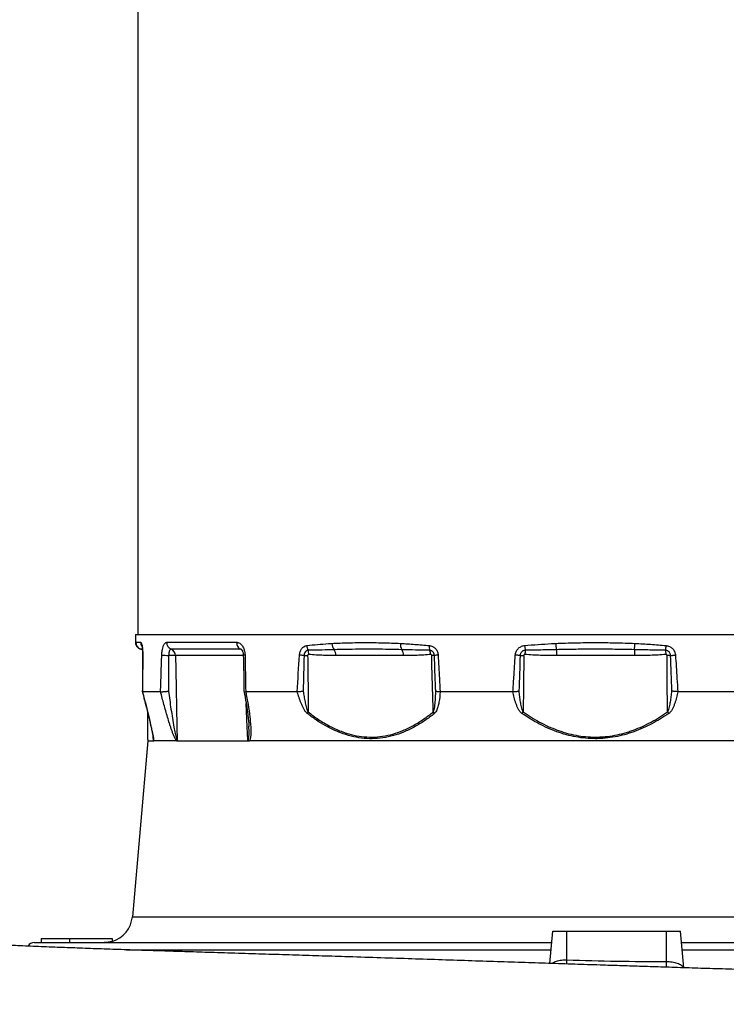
# Model space of a CAD drawing. Header units: millimetres. Extents: x 1715 to 15724, y 2394 to 14725.
# Tile 10 of 14: x 10314 to 12800, y 5213 to 8680. Entities that reach past the tile are written whole.
import ezdxf

# ---------------------------------------------------------------- set-up
doc = ezdxf.new("R2010")
doc.units = ezdxf.units.MM
doc.header["$LTSCALE"] = 5

msp = doc.modelspace()

# ---------------------------------------------------------------- linework, layer by layer
at = {"color": 7, "linetype": 'Continuous', "lineweight": 25}
for p, q in [((10729.5, 10475.2), (10729.5, 6514.9)), ((10721.6, 6514.9), (10721.1, 6488.4)), ((10721.6, 6514.9), (12339.5, 6514.9)), ((10722.4, 6487.3), (10739.9, 6487.3)), ((10831.3, 6487.3), (11077.1, 6487.3)), ((12339.5, 6514.9), (13957.5, 6514.9)), ((10738.8, 6463.5), (10738.9, 6463.5)), ((10738.9, 6463.5), (10738.9, 6463.5)), ((11090, 6463.4), (10846.6, 6463.4)), ((12202.4, 6461.4), (12202.4, 6440.8)), ((12476.7, 6461.4), (12476.7, 6440.8)), ((11664.3, 6440.8), (11426.7, 6440.8)), ((12476.7, 6440.8), (12202.4, 6440.8)), ((10809.7, 6313.4), (10746, 6313.4)), ((10746, 6313.4), (10746, 6313.4)), ((10746, 6313.4), (10746, 6313.4)), ((10809.7, 6313.4), (10809.7, 6313.4)), ((11290.3, 6313.4), (11109.3, 6313.4)), ((11793.2, 6313.4), (11793.5, 6313.4)), ((12049, 6313.4), (11793.5, 6313.4)), ((12876.8, 6313.4), (12630.1, 6313.4)), ((11120.4, 6190.6), (11120.3, 6192.1)), ((10764.5, 6139.9), (10710.4, 5521.2)), ((10764.4, 6145.3), (10764.5, 6139.9)), ((10764.5, 6139.9), (10783.1, 6139.9)), ((10783.1, 6139.9), (10785.6, 6139.9)), ((10865.4, 6139.9), (10785.6, 6139.9)), ((10865.4, 6139.9), (10871.1, 6139.9)), ((10871.1, 6139.9), (11112.2, 6139.9)), ((11112.2, 6139.9), (11122.3, 6139.9)), ((12894, 6139.9), (11122.3, 6139.9)), ((10389.5, 5444.9), (10389.5, 5429.9)), ((10389.5, 5444.9), (10489.5, 5444.9)), ((10489.5, 5444.9), (10489.5, 5429.9)), ((10489.5, 5444.9), (10639.5, 5444.9)), ((10639.5, 5444.9), (10639.5, 5434.1)), ((12179.6, 5356.5), (12189.5, 5469.9)), ((12189.5, 5469.9), (12239.5, 5469.9)), ((12239.5, 5469.9), (12589.5, 5469.9)), ((12239.5, 5368.8), (12239.5, 5469.9)), ((12589.5, 5363.3), (12589.5, 5469.9)), ((12589.5, 5469.9), (12639.5, 5469.9)), ((12650.8, 5341.2), (12639.5, 5469.9)), ((10365, 5429.9), (12186, 5429.9)), ((12643, 5429.9), (14206.3, 5429.9))]:
    msp.add_line(p, q, dxfattribs=at)
at = {"color": 8, "linetype": 'Continuous', "lineweight": 25}
for p, q in [((10738.9, 6463.4), (10738.9, 6463.5)), ((10745.2, 6463.4), (10738.9, 6463.4)), ((11100.4, 6440.8), (10862, 6440.8)), ((10784.3, 6142.8), (10783.9, 6153.1)), ((10710.4, 5521.2), (13968.7, 5521.2)), ((10689.4, 5404.5), (12183.8, 5404.5)), ((12645.3, 5404.5), (14204, 5404.5))]:
    msp.add_line(p, q, dxfattribs=at)
at = {"color": 7, "linetype": 'Continuous', "lineweight": 25, "flags": 128}
for points in [[(10738.9, 6463.5), (10736.2, 6464.5), (10732, 6467.1), (10728.8, 6469.8), (10726.8, 6472.3), (10725.6, 6473.9), (10725.6, 6473.9)], [(12092.9, 6459.6), (12092.8, 6458), (12092.6, 6456.3), (12092.4, 6454.5), (12092.2, 6452.6), (12092, 6450.6), (12091.8, 6448.7), (12091.6, 6446.6), (12091.4, 6444.6)], [(12586.2, 6459.6), (12586.3, 6458), (12586.5, 6456.3), (12586.7, 6454.5), (12586.9, 6452.6), (12587.1, 6450.6), (12587.3, 6448.7), (12587.5, 6446.6), (12587.7, 6444.6)], [(10862, 6440.8), (10863, 6390.8), (10867.1, 6191.1), (10868.1, 6142.8)], [(11314.5, 6441), (11312.3, 6441.1), (11310.1, 6441.2), (11308, 6441.4), (11305.9, 6441.5), (11303.8, 6441.7), (11301.9, 6441.8), (11300, 6442), (11298.3, 6442.1)], [(11314.5, 6441), (11316.2, 6441), (11317.8, 6441), (11319.5, 6441.1), (11321.1, 6441.1), (11322.7, 6441.1), (11324.2, 6441.1), (11325.7, 6441.1), (11327.2, 6441.1)], [(12074.8, 6441), (12072.8, 6441.1), (12070.8, 6441.2), (12068.7, 6441.4), (12066.6, 6441.5), (12064.4, 6441.7), (12062.2, 6441.8), (12060, 6442), (12057.8, 6442.1)], [(12074.8, 6441), (12076.2, 6441), (12077.7, 6441), (12079.3, 6441.1), (12080.9, 6441.1), (12082.5, 6441.1), (12084.1, 6441.1), (12085.8, 6441.1), (12087.4, 6441.1)], [(12604.3, 6441), (12602.9, 6441), (12601.4, 6441), (12599.8, 6441.1), (12598.2, 6441.1), (12596.6, 6441.1), (12595, 6441.1), (12593.3, 6441.1), (12591.7, 6441.1)], [(12604.3, 6441), (12606.3, 6441.1), (12608.3, 6441.2), (12610.4, 6441.4), (12612.5, 6441.5), (12614.7, 6441.7), (12616.9, 6441.8), (12619.1, 6442), (12621.3, 6442.1)], [(12085.1, 6242.2), (12084.7, 6241.5), (12084.2, 6240.8), (12083.7, 6240.1), (12083.2, 6239.4), (12082.7, 6238.7), (12082.2, 6238), (12081.7, 6237.3), (12081.3, 6236.6)], [(12593.9, 6242.2), (12594.4, 6241.5), (12594.9, 6240.8), (12595.4, 6240.1), (12595.9, 6239.4), (12596.4, 6238.7), (12596.9, 6238), (12597.4, 6237.3), (12597.8, 6236.6)]]:
    msp.add_lwpolyline(points, dxfattribs=at)
at = {"color": 8, "linetype": 'Continuous', "lineweight": 25, "flags": 128}
for points in [[(10746.6, 6442.3), (10746.6, 6442.3), (10747.1, 6442.5)], [(11117.2, 6142.8), (11114.9, 6189.8), (11111, 6271.6)], [(12239.1, 5354.3), (12239.2, 5359.4), (12239.5, 5368.8)], [(12589.5, 5342.8), (12589.5, 5345.1), (12589.5, 5353.9), (12589.5, 5363.3)]]:
    msp.add_lwpolyline(points, dxfattribs=at)
at = {"color": 7, "linetype": 'Continuous', "lineweight": 25}
for centre, radius, start, end in [((10747.4, 6486.9), 25, 178.9875, 250.0403), ((10856.3, 6486.5), 25, 178.0005, 247.3484), ((11102.6, 6485.6), 25.6, 176.1065, 240.3489), ((10730.3, 6439.9), 25, 50.3576, 69.9927), ((10837.1, 6440.4), 24.9, 0.8286, 67.4446), ((11361, 6477.8), 36.8, 182.93, 209.6688), ((11290.4, 6447.9), 40.4, 355.2513, 16.8308), ((11445.7, 6483), 33.1, 179.2469, 220.6002), ((11392.6, 6441.9), 34.2, 358.1779, 34.925), ((11692.1, 6479.4), 38.4, 173.9749, 207.8518), ((11630.2, 6441.9), 34.2, 358.178, 34.9254), ((11810.9, 6470.1), 55.7, 173.9698, 190.8485), ((11716.7, 6440.6), 43.8, 5.2257, 25.7204), ((12225.8, 6487.2), 135.7, 184.7372, 191.7112), ((12378.2, 6489.7), 178.1, 182.0412, 189.1469), ((12300.9, 6489.7), 178.1, 350.8531, 357.9588), ((12453.3, 6487.2), 135.7, 348.2888, 355.2628), ((10843.5, 6718.5), 277.5, 263.8657, 268.868), ((10847.4, 6161.7), 279.5, 87.0072, 91.9092), ((11763.8, 6176.9), 264.2, 87.9769, 89.9802), ((11803.6, 6165.9), 276.7, 93.5883, 96.3292), ((11369, 6218.6), 46.8, 149.6099, 157.2826), ((11817.3, 6271.9), 56.4, 211.7315, 218.691), ((10610.8, 5529.9), 100, 286.6999, 355), ((10365, 5404.9), 25, 90, 149.5744)]:
    msp.add_arc(centre, radius, start, end, dxfattribs=at)
at = {"color": 8, "linetype": 'Continuous', "lineweight": 25}
for centre, radius, start, end in [((10765.1, 6486.9), 25.2, 178.9883, 210.5242), ((10730.4, 6439.9), 25, 50.67, 70.0531), ((11080.6, 6444.5), 21.1, 28.5167, 63.5173), ((11106.5, 6426.2), 16.4, 88.4043, 109.6828)]:
    msp.add_arc(centre, radius, start, end, dxfattribs=at)
at = {"color": 7, "linetype": 'Continuous', "lineweight": 25}
for points, knots in [([(10721.2, 6488.4), (10721.2, 6487.8), (10721.1, 6485.7), (10721.6, 6482.8), (10722.4, 6479.6), (10723.7, 6476.5), (10725.8, 6472.9), (10729, 6469.1), (10733.5, 6465.5), (10737.1, 6464.1), (10738.8, 6463.4)], [0, 0, 0, 0, 0.039218, 0.117166, 0.203315, 0.309136, 0.453962, 0.66785, 0.845387, 1, 1, 1, 1]), ([(10739.9, 6487.3), (10740.2, 6487.3), (10741.3, 6487), (10742.9, 6483.7), (10744.8, 6476.3), (10746.3, 6465.7), (10747, 6453.2), (10747, 6445.2), (10747.1, 6442.5)], [0, 0, 0, 0, 0.08554, 0.307159, 0.444343, 0.666602, 0.887797, 1, 1, 1, 1]), ([(10813.9, 6442.5), (10814, 6444.2), (10814.3, 6451.2), (10815.6, 6461.2), (10818.6, 6472.8), (10822.5, 6481.8), (10827.2, 6486.7), (10830.2, 6487.2), (10831.3, 6487.3)], [0, 0, 0, 0, 0.069407, 0.291618, 0.433519, 0.655135, 0.877767, 1, 1, 1, 1]), ([(11077.1, 6487.3), (11078.1, 6487.3), (11079, 6487.3), (11080.9, 6487), (11081.8, 6486.8), (11084.6, 6485.9), (11086.4, 6485.1), (11089.9, 6482.9), (11091.6, 6481.5), (11094.9, 6478.3), (11096.4, 6476.5), (11099.1, 6472.4), (11100.4, 6470.1), (11102, 6466.5), (11102.6, 6465.2), (11103.5, 6462.6), (11103.9, 6461.3), (11105.1, 6457.2), (11105.7, 6454.4), (11106.4, 6450), (11106.6, 6448.5), (11106.8, 6445.6), (11106.9, 6444.1), (11106.9, 6442.5)], [0, 0, 0, 0, 0.0625, 0.0625, 0.125, 0.125, 0.25, 0.25, 0.375, 0.375, 0.5, 0.5, 0.625, 0.625, 0.6875, 0.6875, 0.75, 0.75, 0.875, 0.875, 0.9375, 0.9375, 1, 1, 1, 1]), ([(11412.6, 6483.4), (11431.7, 6484.6), (11451.1, 6485.3), (11490.3, 6486.2), (11510.2, 6486.4), (11550.5, 6486.4), (11570.9, 6486.2), (11612.1, 6485.3), (11632.9, 6484.6), (11653.9, 6483.4)], [0, 0, 0, 0, 0.25, 0.25, 0.5, 0.5, 0.75, 0.75, 1, 1, 1, 1]), ([(12200.2, 6483.4), (12223.4, 6484.6), (12246.6, 6485.3), (12293.1, 6486.2), (12316.4, 6486.4), (12362.9, 6486.4), (12386.1, 6486.2), (12432.5, 6485.3), (12455.7, 6484.6), (12478.9, 6483.4)], [0, 0, 0, 0, 0.25, 0.25, 0.5, 0.5, 0.75, 0.75, 1, 1, 1, 1]), ([(10744, 6474.5), (10744, 6474.5), (10743.9, 6474.6), (10744.3, 6473.4), (10744.8, 6471.1), (10745.4, 6467.2), (10745.9, 6461.9), (10746.4, 6455.5), (10746.6, 6448.8), (10746.6, 6444.3), (10746.6, 6442.3)], [0, 0, 0, 0, 0.037955, 0.141814, 0.257999, 0.395867, 0.54398, 0.706014, 0.869352, 1, 1, 1, 1]), ([(10846.6, 6463.4), (10846.1, 6463.3), (10844.6, 6463.1), (10842.3, 6460.6), (10840.4, 6456.1), (10838.9, 6450.3), (10838.3, 6445.3), (10838.1, 6441.8), (10838.1, 6441)], [0, 0, 0, 0, 0.121337, 0.342716, 0.564063, 0.706393, 0.930044, 1, 1, 1, 1]), ([(11094.2, 6462.4), (11094.2, 6462.4), (11094.3, 6462.4), (11095.4, 6461.2), (11097, 6458.8), (11098.6, 6455.2), (11100, 6450.5), (11100.8, 6445.7), (11100.9, 6442.7), (11100.9, 6441.6)], [0, 0, 0, 0, 0.12056, 0.281308, 0.425828, 0.57589, 0.743166, 0.904896, 1, 1, 1, 1]), ([(11298.3, 6442.1), (11298.8, 6446.2), (11300, 6454.4), (11305.6, 6465), (11313.3, 6472.6), (11320, 6475.4), (11323.7, 6475.9), (11324.2, 6476)], [0, 0, 0, 0, 0.2403975, 0.4815736, 0.7222828, 0.961292, 1, 1, 1, 1]), ([(11329, 6459.6), (11327.3, 6459.2), (11323.8, 6458.5), (11319.4, 6454.7), (11316.1, 6449.3), (11314.8, 6444.4), (11314.6, 6441.6), (11314.5, 6441)], [0, 0, 0, 0, 0.232928, 0.465947, 0.699671, 0.934213, 1, 1, 1, 1]), ([(11324.2, 6476), (11336.7, 6477.3), (11361.8, 6479.9), (11391.5, 6482.1), (11408.6, 6483.2), (11412.6, 6483.4)], [0, 0, 0, 0, 0.433078, 0.866678, 1, 1, 1, 1]), ([(11420.6, 6461.4), (11406.6, 6461), (11375.8, 6460), (11345.5, 6459.8), (11329, 6459.6)], [0, 0, 0, 0, 0.455935, 1, 1, 1, 1]), ([(11658.2, 6461.4), (11632.5, 6462), (11581.2, 6463), (11501.8, 6463.1), (11448.9, 6462), (11420.6, 6461.4)], [0, 0, 0, 0, 0.317761, 0.635835, 1, 1, 1, 1]), ([(11653.9, 6483.4), (11670.6, 6482.5), (11687.5, 6481.4), (11721.3, 6479), (11738.3, 6477.6), (11755.5, 6476)], [0, 0, 0, 0, 0.5, 0.5, 1, 1, 1, 1]), ([(11756.2, 6459.6), (11739.7, 6459.5), (11723.3, 6459.8), (11690.6, 6460.5), (11674.4, 6461), (11658.2, 6461.4)], [0, 0, 0, 0, 0.5, 0.5, 1, 1, 1, 1]), ([(11755.5, 6476), (11759.2, 6475.2), (11766.7, 6473.7), (11776.2, 6466.6), (11783.2, 6456.8), (11785.8, 6448), (11786.2, 6443), (11786.3, 6442.1)], [0, 0, 0, 0, 0.236224, 0.471665, 0.707965, 0.945965, 1, 1, 1, 1]), ([(11773.1, 6441), (11773, 6442.2), (11772.9, 6443.3), (11772.4, 6445.6), (11772, 6446.8), (11771.1, 6449), (11770.6, 6450), (11769.4, 6452), (11768.7, 6452.9), (11767.1, 6454.6), (11766.3, 6455.4), (11764.5, 6456.7), (11763.5, 6457.3), (11761.5, 6458.3), (11760.5, 6458.7), (11758.4, 6459.3), (11757.3, 6459.5), (11756.2, 6459.6)], [0, 0, 0, 0, 0.125, 0.125, 0.25, 0.25, 0.375, 0.375, 0.5, 0.5, 0.625, 0.625, 0.75, 0.75, 0.875, 0.875, 1, 1, 1, 1]), ([(12057.8, 6442.1), (12058.5, 6446.2), (12059.8, 6454.4), (12066.9, 6465), (12076.7, 6472.6), (12085.2, 6475.4), (12089.9, 6475.9), (12090.6, 6476)], [0, 0, 0, 0, 0.240398, 0.481573, 0.722282, 0.96129, 1, 1, 1, 1]), ([(12092.9, 6459.6), (12091.7, 6459.5), (12090.6, 6459.3), (12088.3, 6458.7), (12087.2, 6458.3), (12085, 6457.3), (12084, 6456.7), (12082.1, 6455.4), (12081.2, 6454.6), (12079.6, 6452.9), (12078.8, 6452), (12077.5, 6450), (12076.9, 6449), (12076, 6446.8), (12075.6, 6445.7), (12075, 6443.4), (12074.8, 6442.2), (12074.8, 6441)], [0, 0, 0, 0, 0.125, 0.125, 0.25, 0.25, 0.375, 0.375, 0.5, 0.5, 0.625, 0.625, 0.75, 0.75, 0.875, 0.875, 1, 1, 1, 1]), ([(12090.6, 6476), (12106.3, 6477.3), (12137.9, 6479.9), (12174.5, 6482.1), (12195.3, 6483.2), (12200.2, 6483.4)], [0, 0, 0, 0, 0.433078, 0.866678, 1, 1, 1, 1]), ([(12202.4, 6461.4), (12184.1, 6461), (12165.9, 6460.5), (12129.4, 6459.8), (12111.2, 6459.5), (12092.9, 6459.6)], [0, 0, 0, 0, 0.5, 0.5, 1, 1, 1, 1]), ([(12476.7, 6461.4), (12453.9, 6462), (12431, 6462.4), (12385.3, 6462.8), (12362.4, 6462.9), (12316.7, 6462.9), (12293.8, 6462.8), (12248.1, 6462.4), (12225.2, 6462), (12202.4, 6461.4)], [0, 0, 0, 0, 0.25, 0.25, 0.5, 0.5, 0.75, 0.75, 1, 1, 1, 1]), ([(12586.2, 6459.6), (12567.9, 6459.5), (12549.7, 6459.8), (12513.2, 6460.5), (12495, 6461), (12476.7, 6461.4)], [0, 0, 0, 0, 0.5, 0.5, 1, 1, 1, 1]), ([(12478.9, 6483.4), (12497.2, 6482.4), (12533.9, 6480.5), (12570.3, 6477.5), (12588.5, 6476)], [0, 0, 0, 0, 0.499631, 1, 1, 1, 1]), ([(12604.3, 6441), (12604.2, 6442.2), (12604.1, 6443.3), (12603.5, 6445.6), (12603.1, 6446.8), (12602.2, 6449), (12601.6, 6450), (12600.3, 6452), (12599.5, 6452.9), (12597.9, 6454.6), (12597, 6455.4), (12595.1, 6456.7), (12594, 6457.3), (12591.9, 6458.3), (12590.8, 6458.7), (12588.5, 6459.3), (12587.4, 6459.5), (12586.2, 6459.6)], [0, 0, 0, 0, 0.125, 0.125, 0.25, 0.25, 0.375, 0.375, 0.5, 0.5, 0.625, 0.625, 0.75, 0.75, 0.875, 0.875, 1, 1, 1, 1]), ([(12588.5, 6476), (12592.5, 6475.2), (12600.4, 6473.7), (12610.5, 6466.6), (12617.9, 6456.8), (12620.8, 6448), (12621.2, 6443), (12621.3, 6442.1)], [0, 0, 0, 0, 0.236224, 0.471665, 0.707965, 0.945965, 1, 1, 1, 1]), ([(10746.6, 6442.3), (10746.5, 6425.8), (10746.2, 6382.9), (10745.8, 6339.9), (10745.5, 6313.4)], [0, 0, 0, 0, 0.382869, 1, 1, 1, 1]), ([(10747.1, 6442.5), (10746.9, 6421.3), (10746.6, 6378.3), (10746.2, 6335.2), (10746, 6313.4)], [0, 0, 0, 0, 0.492469, 1, 1, 1, 1]), ([(10809.7, 6313.4), (10810.4, 6335.2), (10811.7, 6378.3), (10813.2, 6421.3), (10813.9, 6442.5)], [0, 0, 0, 0, 0.507531, 1, 1, 1, 1]), ([(10838.1, 6441), (10837.9, 6419.8), (10837.6, 6378), (10837.4, 6336.1), (10837.3, 6315.4)], [0, 0, 0, 0, 0.506225, 1, 1, 1, 1]), ([(11100.9, 6441.6), (11101.3, 6425.2), (11102.2, 6382.6), (11102.8, 6340), (11103.2, 6313.8)], [0, 0, 0, 0, 0.385961, 1, 1, 1, 1]), ([(11330.6, 6444.6), (11330.3, 6444.6), (11329.7, 6444.6), (11328.7, 6444.2), (11327.9, 6443.5), (11327.3, 6442.4), (11327.2, 6441.6), (11327.2, 6441.1)], [0, 0, 0, 0, 0.157172, 0.369848, 0.582837, 0.785831, 1, 1, 1, 1]), ([(11327.2, 6441.1), (11327.9, 6408), (11328.3, 6374.8), (11328.7, 6308.5), (11328.8, 6275.4), (11328.7, 6242.2)], [0, 0, 0, 0, 0.5, 0.5, 1, 1, 1, 1]), ([(11426.7, 6440.8), (11412.3, 6440.8), (11380.2, 6440.8), (11348.2, 6443.2), (11330.6, 6444.6)], [0, 0, 0, 0, 0.450325, 1, 1, 1, 1]), ([(11760.3, 6444.6), (11752.4, 6443.7), (11744.4, 6443), (11728.4, 6442), (11720.4, 6441.7), (11696.4, 6440.9), (11680.3, 6440.8), (11664.3, 6440.8)], [0, 0, 0, 0, 0.25, 0.25, 0.5, 0.5, 1, 1, 1, 1]), ([(11763.9, 6441.1), (11763.9, 6441.4), (11763.8, 6442), (11763.4, 6443), (11762.8, 6443.8), (11761.9, 6444.4), (11761, 6444.6), (11760.5, 6444.6), (11760.3, 6444.6)], [0, 0, 0, 0, 0.125952, 0.314657, 0.504809, 0.701563, 0.907699, 1, 1, 1, 1]), ([(11769.3, 6242.2), (11768.1, 6276.8), (11766.3, 6328), (11764.7, 6394.3), (11764.1, 6426), (11763.9, 6441.1)], [0, 0, 0, 0, 0.520988, 0.772193, 1, 1, 1, 1]), ([(11777.9, 6315.5), (11777.7, 6319.7), (11776, 6361.5), (11774.5, 6403.3), (11773.1, 6441)], [0, 0, 0, 0, 0.099655, 1, 1, 1, 1]), ([(11786.3, 6442.1), (11787.8, 6414.8), (11790.1, 6371.9), (11792.4, 6329), (11793.2, 6313.4)], [0, 0, 0, 0, 0.6359673, 1, 1, 1, 1]), ([(12049.4, 6313.4), (12050.5, 6330.2), (12053.2, 6373.1), (12056.1, 6416), (12057.8, 6442.1)], [0, 0, 0, 0, 0.392329, 1, 1, 1, 1]), ([(12087.4, 6441.1), (12087.4, 6409.4), (12087.3, 6361), (12086.3, 6294.7), (12085.5, 6260.1), (12085.1, 6242.2)], [0, 0, 0, 0, 0.47901, 0.730215, 1, 1, 1, 1]), ([(12091.4, 6444.6), (12091.1, 6444.6), (12090.4, 6444.6), (12089.3, 6444.2), (12088.3, 6443.5), (12087.6, 6442.4), (12087.5, 6441.6), (12087.4, 6441.1)], [0, 0, 0, 0, 0.157167, 0.369843, 0.582839, 0.785832, 1, 1, 1, 1]), ([(12202.4, 6440.8), (12183.9, 6440.8), (12165.4, 6440.9), (12137.6, 6441.7), (12128.4, 6442), (12109.9, 6443), (12100.7, 6443.7), (12091.4, 6444.6)], [0, 0, 0, 0, 0.5, 0.5, 0.75, 0.75, 1, 1, 1, 1]), ([(12587.7, 6444.6), (12578.4, 6443.7), (12569.2, 6443), (12550.7, 6442), (12541.5, 6441.7), (12513.7, 6440.9), (12495.2, 6440.8), (12476.7, 6440.8)], [0, 0, 0, 0, 0.25, 0.25, 0.5, 0.5, 1, 1, 1, 1]), ([(12591.7, 6441.1), (12591.7, 6441.4), (12591.6, 6442), (12591.2, 6443), (12590.4, 6443.8), (12589.4, 6444.4), (12588.4, 6444.6), (12587.8, 6444.6), (12587.7, 6444.6)], [0, 0, 0, 0, 0.125951, 0.31466, 0.504814, 0.701559, 0.907703, 1, 1, 1, 1]), ([(12593.9, 6242.2), (12593.2, 6276.8), (12592.2, 6328), (12591.6, 6394.3), (12591.7, 6426), (12591.7, 6441.1)], [0, 0, 0, 0, 0.520988, 0.772193, 1, 1, 1, 1]), ([(12621.3, 6442.1), (12623.1, 6414.8), (12626, 6371.9), (12628.7, 6329), (12629.7, 6313.4)], [0, 0, 0, 0, 0.6359673, 1, 1, 1, 1]), ([(10745.6, 6313.3), (10746.8, 6308.8), (10751, 6292.6), (10758, 6265.1), (10765.5, 6234.8), (10771.3, 6210.5), (10775.5, 6192.3), (10778.9, 6177), (10781.2, 6165.3), (10782.8, 6156.8), (10783.8, 6151.4), (10784.2, 6147.9), (10784.4, 6146.4), (10784.5, 6145.9), (10784.5, 6145.8), (10784.5, 6145.8), (10784.5, 6145.8), (10784.5, 6145.8), (10784.5, 6145.8), (10784.5, 6145.8), (10784.5, 6145.8)], [0, 0, 0, 0, 0.07735, 0.280528, 0.47484, 0.602345, 0.704297, 0.793859, 0.874395, 0.919758, 0.954021, 0.981907, 0.997148, 0.999038, 0.999553, 0.999585, 0.999586, 0.999586, 0.999587, 1, 1, 1, 1]), ([(10746, 6313.4), (10749.4, 6300.3), (10756.2, 6274.3), (10765.9, 6235.3), (10773.2, 6204.1), (10778.4, 6180.7), (10781.7, 6165.1), (10784.2, 6151.7), (10785.4, 6143.5), (10785.6, 6140.5), (10785.6, 6140), (10785.6, 6139.9)], [0, 0, 0, 0, 0.21743, 0.434937, 0.652031, 0.742873, 0.833715, 0.923883, 0.986119, 0.996242, 1, 1, 1, 1]), ([(10809.7, 6313.4), (10810.2, 6313.3), (10810.8, 6313.3), (10812.2, 6313.3), (10813.1, 6313.4), (10814.9, 6313.4), (10816, 6313.5), (10818.2, 6313.6), (10819.3, 6313.7), (10821.9, 6313.9), (10823.2, 6314), (10825.9, 6314.2), (10827.3, 6314.4), (10830.1, 6314.6), (10831.5, 6314.8), (10833.7, 6315), (10834.4, 6315.1), (10835.9, 6315.3), (10836.6, 6315.4), (10837.3, 6315.4)], [0, 0, 0, 0, 0.125, 0.125, 0.25, 0.25, 0.375, 0.375, 0.5, 0.5, 0.625, 0.625, 0.75, 0.75, 0.875, 0.875, 0.9375, 0.9375, 1, 1, 1, 1]), ([(10865.4, 6139.9), (10864.5, 6141), (10863.7, 6142.4), (10862.1, 6145.3), (10861.3, 6146.8), (10859, 6151.6), (10857.6, 6154.9), (10854.8, 6161.8), (10853.4, 6165.4), (10850.8, 6172.5), (10849.5, 6176.1), (10847, 6183.4), (10845.7, 6187.1), (10843.3, 6194.4), (10842.1, 6198.1), (10838.6, 6209.1), (10836.4, 6216.5), (10829.8, 6238.7), (10825.6, 6253.6), (10817.4, 6283.4), (10813.5, 6298.4), (10809.7, 6313.4)], [0, 0, 0, 0, 0.03125, 0.03125, 0.0625, 0.0625, 0.125, 0.125, 0.1875, 0.1875, 0.25, 0.25, 0.3125, 0.3125, 0.375, 0.375, 0.5, 0.5, 0.75, 0.75, 1, 1, 1, 1]), ([(10837.3, 6315.4), (10840.2, 6294.2), (10846.2, 6251.8), (10854.1, 6202.3), (10860.1, 6170.8), (10862.9, 6157.1), (10864.9, 6149.5), (10866.4, 6145), (10867.2, 6143.5), (10867.6, 6142.9), (10867.9, 6142.7), (10868, 6142.8), (10868.1, 6142.8)], [0, 0, 0, 0, 0.360774, 0.721253, 0.843253, 0.90077, 0.95794, 0.979519, 0.987473, 0.993363, 0.998858, 1, 1, 1, 1]), ([(11103.3, 6313.8), (11104.1, 6309.7), (11107.4, 6294), (11111.9, 6267.2), (11116.2, 6237.7), (11118.9, 6214.4), (11120.3, 6200), (11120.5, 6192.6), (11120.6, 6190.6)], [0, 0, 0, 0, 0.0993746, 0.3794364, 0.6472665, 0.8143463, 0.9495696, 1, 1, 1, 1]), ([(11103.3, 6313.8), (11103.5, 6313.6), (11104.1, 6313.3), (11107.5, 6313.4), (11109.2, 6313.4)], [0, 0, 0, 0, 0.4755401, 1, 1, 1, 1]), ([(11109.2, 6313.4), (11112.2, 6298.4), (11115, 6283.4), (11119.9, 6253.6), (11122.1, 6238.7), (11124.6, 6216.5), (11125.4, 6209.1), (11126.3, 6198), (11126.5, 6194.3), (11127, 6187), (11127.1, 6183.4), (11127.3, 6176.1), (11127.3, 6172.6), (11127.2, 6165.5), (11127.1, 6162), (11126.7, 6156.8), (11126.5, 6155.1), (11126.1, 6151.7), (11125.8, 6150.1), (11125.1, 6146.8), (11124.7, 6145.3), (11123.7, 6142.4), (11123.1, 6141), (11122.3, 6139.9)], [0, 0, 0, 0, 0.25, 0.25, 0.5, 0.5, 0.625, 0.625, 0.6875, 0.6875, 0.75, 0.75, 0.8125, 0.8125, 0.875, 0.875, 0.90625, 0.90625, 0.9375, 0.9375, 0.96875, 0.96875, 1, 1, 1, 1]), ([(11325.9, 6236.6), (11324.6, 6237.7), (11323.3, 6238.9), (11321.1, 6241.4), (11320, 6242.8), (11317.9, 6245.7), (11317, 6247.2), (11315.1, 6250.3), (11314.2, 6251.8), (11311.7, 6256.5), (11310.1, 6259.7), (11307.1, 6266.2), (11305.7, 6269.5), (11303, 6276.1), (11301.7, 6279.5), (11299.2, 6286.2), (11298, 6289.6), (11294.5, 6299.7), (11292.4, 6306.5), (11290.3, 6313.4)], [0, 0, 0, 0, 0.0625, 0.0625, 0.125, 0.125, 0.1875, 0.1875, 0.25, 0.25, 0.375, 0.375, 0.5, 0.5, 0.625, 0.625, 0.75, 0.75, 1, 1, 1, 1]), ([(11290.6, 6313.4), (11292, 6313.5), (11293.6, 6313.6), (11296.9, 6313.9), (11298.7, 6314.1), (11302.3, 6314.4), (11304.1, 6314.6), (11306.9, 6315), (11307.8, 6315.1), (11309.7, 6315.3), (11310.6, 6315.4), (11311.6, 6315.5)], [0, 0, 0, 0, 0.25, 0.25, 0.5, 0.5, 0.75, 0.75, 0.875, 0.875, 1, 1, 1, 1]), ([(11311.6, 6315.5), (11312.5, 6309.3), (11313.5, 6303.1), (11315.6, 6290.7), (11316.8, 6284.5), (11318.7, 6275.2), (11319.3, 6272.1), (11320.7, 6266), (11321.4, 6262.9), (11323, 6256.8), (11323.9, 6253.8), (11325.4, 6249.3), (11326, 6247.8), (11326.9, 6245.7), (11327.2, 6244.9), (11327.9, 6243.6), (11328.3, 6242.9), (11328.7, 6242.2)], [0, 0, 0, 0, 0.25, 0.25, 0.5, 0.5, 0.625, 0.625, 0.75, 0.75, 0.875, 0.875, 0.9375, 0.9375, 0.96875, 0.96875, 1, 1, 1, 1]), ([(11769.3, 6242.2), (11770.2, 6244.1), (11771.9, 6247.8), (11774.4, 6259.7), (11776.4, 6277.6), (11777.5, 6298.2), (11777.8, 6310.9), (11777.9, 6315.5)], [0, 0, 0, 0, 0.083566, 0.1702, 0.49066, 0.813793, 1, 1, 1, 1]), ([(11793.5, 6313.4), (11792.5, 6300.9), (11791, 6283), (11786, 6260.4), (11781.9, 6248.5), (11777.3, 6240.6), (11774.6, 6238), (11773.3, 6236.6)], [0, 0, 0, 0, 0.456947, 0.654646, 0.855304, 0.926591, 1, 1, 1, 1]), ([(11777.9, 6315.5), (11777.9, 6315.5), (11778.5, 6315.3), (11780.5, 6314.7), (11785.5, 6313.9), (11790.6, 6313.6), (11793.2, 6313.4)], [0, 0, 0, 0, 0.005426, 0.242057, 0.62094, 1, 1, 1, 1]), ([(12081.3, 6236.6), (12079.7, 6237.7), (12078.4, 6238.9), (12075.9, 6241.4), (12074.8, 6242.8), (12072.7, 6245.7), (12071.7, 6247.2), (12069.8, 6250.3), (12069, 6251.8), (12066.5, 6256.5), (12065.1, 6259.7), (12062.3, 6266.2), (12061.1, 6269.5), (12058.8, 6276.1), (12057.7, 6279.5), (12055.7, 6286.2), (12054.7, 6289.6), (12052, 6299.7), (12050.5, 6306.5), (12049, 6313.4)], [0, 0, 0, 0, 0.0625, 0.0625, 0.125, 0.125, 0.1875, 0.1875, 0.25, 0.25, 0.375, 0.375, 0.5, 0.5, 0.625, 0.625, 0.75, 0.75, 1, 1, 1, 1]), ([(12049.4, 6313.4), (12051.2, 6313.5), (12053.1, 6313.6), (12056.8, 6313.9), (12058.7, 6314.1), (12062.3, 6314.4), (12064, 6314.6), (12066.5, 6315), (12067.3, 6315.1), (12068.9, 6315.3), (12069.6, 6315.4), (12070.3, 6315.5)], [0, 0, 0, 0, 0.25, 0.25, 0.5, 0.5, 0.75, 0.75, 0.875, 0.875, 1, 1, 1, 1]), ([(12070.3, 6315.5), (12070.9, 6309.3), (12071.6, 6303.1), (12073.2, 6290.7), (12074, 6284.5), (12075.5, 6275.2), (12076.1, 6272.1), (12077.2, 6266), (12077.9, 6262.9), (12079.4, 6256.8), (12080.2, 6253.8), (12081.7, 6249.3), (12082.2, 6247.8), (12083.2, 6245.7), (12083.5, 6244.9), (12084.3, 6243.6), (12084.7, 6242.9), (12085.1, 6242.2)], [0, 0, 0, 0, 0.25, 0.25, 0.5, 0.5, 0.625, 0.625, 0.75, 0.75, 0.875, 0.875, 0.9375, 0.9375, 0.96875, 0.96875, 1, 1, 1, 1]), ([(12593.9, 6242.2), (12594.4, 6242.9), (12594.8, 6243.6), (12595.6, 6245), (12595.9, 6245.7), (12596.9, 6247.8), (12597.4, 6249.3), (12598.9, 6253.8), (12599.7, 6256.8), (12601.2, 6262.9), (12601.8, 6266), (12603, 6272.1), (12603.6, 6275.2), (12605.1, 6284.5), (12605.9, 6290.7), (12607.5, 6303.1), (12608.2, 6309.3), (12608.8, 6315.5)], [0, 0, 0, 0, 0.03125, 0.03125, 0.0625, 0.0625, 0.125, 0.125, 0.25, 0.25, 0.375, 0.375, 0.5, 0.5, 0.75, 0.75, 1, 1, 1, 1]), ([(12630.1, 6313.4), (12628.6, 6306.5), (12627, 6299.7), (12624.4, 6289.6), (12623.4, 6286.2), (12621.4, 6279.5), (12620.3, 6276.1), (12618, 6269.5), (12616.7, 6266.2), (12614, 6259.7), (12612.6, 6256.5), (12610.1, 6251.8), (12609.3, 6250.3), (12607.4, 6247.2), (12606.4, 6245.7), (12604.3, 6242.8), (12603.2, 6241.4), (12600.7, 6238.9), (12599.4, 6237.7), (12597.8, 6236.6)], [0, 0, 0, 0, 0.25, 0.25, 0.375, 0.375, 0.5, 0.5, 0.625, 0.625, 0.75, 0.75, 0.8125, 0.8125, 0.875, 0.875, 0.9375, 0.9375, 1, 1, 1, 1]), ([(12629.7, 6313.4), (12627.9, 6313.5), (12626, 6313.6), (12622.3, 6313.9), (12620.4, 6314.1), (12616.8, 6314.4), (12615.1, 6314.6), (12612.6, 6315), (12611.8, 6315.1), (12610.2, 6315.3), (12609.5, 6315.4), (12608.8, 6315.5)], [0, 0, 0, 0, 0.25, 0.25, 0.5, 0.5, 0.75, 0.75, 0.875, 0.875, 1, 1, 1, 1]), ([(11328.7, 6242.2), (11340.9, 6233.1), (11365.3, 6214.7), (11404.1, 6191.7), (11442.6, 6173.9), (11480.5, 6161.8), (11517.1, 6154.9), (11554.1, 6152.7), (11591, 6155.9), (11627.3, 6163.7), (11663.8, 6176.5), (11699.9, 6194.2), (11735.7, 6216.2), (11758.1, 6233.6), (11769.3, 6242.2)], [0, 0, 0, 0, 0.091251, 0.182636, 0.273741, 0.351605, 0.429682, 0.507482, 0.585386, 0.663565, 0.741539, 0.827579, 0.913846, 1, 1, 1, 1]), ([(12085.1, 6242.2), (12104, 6229.2), (12123.4, 6217.2), (12163.4, 6195.7), (12184.1, 6186.2), (12211, 6176.3), (12216.4, 6174.5), (12227.3, 6170.9), (12232.8, 6169.3), (12249.3, 6164.7), (12260.4, 6162.1), (12293.8, 6155.8), (12316.4, 6153.6), (12345.2, 6153.6), (12350.9, 6153.7), (12362.4, 6154.3), (12368.1, 6154.7), (12385.1, 6156.3), (12407.6, 6159.5), (12429.7, 6164.6), (12446.2, 6169.2), (12451.6, 6170.9), (12462.5, 6174.4), (12467.9, 6176.3), (12494.9, 6186.2), (12515.6, 6195.7), (12555.7, 6217.2), (12575.1, 6229.2), (12593.9, 6242.2)], [0, 0, 0, 0, 0.125, 0.125, 0.25, 0.25, 0.28125, 0.28125, 0.3125, 0.3125, 0.375, 0.375, 0.5, 0.5, 0.53125, 0.53125, 0.5625, 0.5625, 0.625, 0.6875, 0.6875, 0.71875, 0.71875, 0.75, 0.75, 0.875, 0.875, 1, 1, 1, 1]), ([(10764.5, 6147.7), (10764.5, 6150), (10764.5, 6154.7), (10764.5, 6164.9), (10764.5, 6177.7), (10764.5, 6198.6), (10764.5, 6219.6), (10764.5, 6235.8), (10764.5, 6240.3)], [0, 0, 0, 0, 0.112135, 0.226387, 0.386631, 0.54705, 0.876216, 1, 1, 1, 1]), ([(11773.3, 6236.6), (11761.9, 6228), (11739.1, 6210.6), (11702.7, 6188.5), (11665.9, 6170.8), (11628.9, 6158.1), (11592, 6150.3), (11554.6, 6147.1), (11517.1, 6149.3), (11479.9, 6156.2), (11446.1, 6166.9), (11415.8, 6179.9), (11386.7, 6195.1), (11356.5, 6213.7), (11336.1, 6229), (11325.9, 6236.6)], [0, 0, 0, 0, 0.086023, 0.172157, 0.258071, 0.336162, 0.414453, 0.492477, 0.570406, 0.648604, 0.726595, 0.787967, 0.849349, 0.924666, 1, 1, 1, 1]), ([(12597.8, 6236.6), (12578.7, 6223.6), (12559, 6211.6), (12518.3, 6190.1), (12497.2, 6180.6), (12470, 6170.7), (12464.5, 6168.8), (12453.4, 6165.3), (12447.9, 6163.6), (12431.2, 6159.1), (12408.8, 6153.9), (12386.1, 6150.7), (12368.9, 6149.1), (12363.1, 6148.7), (12351.5, 6148.1), (12345.7, 6148), (12316.6, 6148), (12293.7, 6150.1), (12259.9, 6156.3), (12248.7, 6158.9), (12231.9, 6163.4), (12226.4, 6165.1), (12215.3, 6168.6), (12209.8, 6170.4), (12193.4, 6176.4), (12182.7, 6180.7), (12161.5, 6190.1), (12151, 6195.2), (12120.3, 6211.5), (12100.5, 6223.6), (12081.3, 6236.6)], [0, 0, 0, 0, 0.125, 0.125, 0.25, 0.25, 0.28125, 0.28125, 0.3125, 0.3125, 0.375, 0.4375, 0.4375, 0.46875, 0.46875, 0.5, 0.5, 0.625, 0.625, 0.6875, 0.6875, 0.71875, 0.71875, 0.75, 0.75, 0.8125, 0.8125, 0.875, 0.875, 1, 1, 1, 1]), ([(10764.4, 6145.3), (10764.4, 6145.2), (10764.4, 6145.2), (10764.5, 6146.9), (10764.5, 6147.7)], [0, 0, 0, 0, 0.5196216, 1, 1, 1, 1]), ([(10783.1, 6139.9), (10783.2, 6139.9), (10783.3, 6140), (10783.6, 6140.2), (10783.7, 6140.3), (10783.9, 6140.8), (10784, 6141.1), (10784.1, 6141.8), (10784.2, 6142.2), (10784.3, 6142.8)], [0, 0, 0, 0, 0.25, 0.25, 0.5, 0.5, 0.75, 0.75, 1, 1, 1, 1]), ([(10784.3, 6142.8), (10784.3, 6142.8), (10784.4, 6142.8), (10784.5, 6143.8), (10784.5, 6145), (10784.5, 6146), (10784.4, 6146.1)], [0, 0, 0, 0, 0.180591, 0.419425, 0.933205, 1, 1, 1, 1]), ([(10871.1, 6139.9), (10870.5, 6139.9), (10870, 6140.1), (10869.2, 6140.8), (10869, 6141.1), (10868.6, 6141.6), (10868.5, 6141.8), (10868.3, 6142.2), (10868.2, 6142.5), (10868.1, 6142.8)], [0, 0, 0, 0, 0.5, 0.5, 0.75, 0.75, 0.875, 0.875, 1, 1, 1, 1]), ([(11112.2, 6139.9), (11112.7, 6139.9), (11113.1, 6140), (11114, 6140.2), (11114.5, 6140.3), (11115.4, 6140.8), (11115.8, 6141.1), (11116.5, 6141.8), (11116.9, 6142.2), (11117.2, 6142.8)], [0, 0, 0, 0, 0.25, 0.25, 0.5, 0.5, 0.75, 0.75, 1, 1, 1, 1]), ([(15707.2, 4458.8), (15706.6, 4467.5), (15705, 4494), (15698.6, 4536.8), (15688.8, 4586), (15677, 4631.3), (15662.8, 4675.7), (15646.6, 4718.5), (15628.6, 4759), (15611, 4793.8), (15590.8, 4829.7), (15566.4, 4868.7), (15535.3, 4911.9), (15500, 4954.9), (15460.5, 4996.8), (15420, 5034.2), (15380.2, 5066.4), (15342.8, 5093.4), (15311.5, 5113.5), (15287.1, 5127.9), (15270.3, 5137.2), (15255.7, 5144.9), (15243.1, 5151.3), (15230.8, 5157.3), (15217.2, 5163.6), (15200.4, 5171.1), (15181.2, 5179), (15161.4, 5186.7), (15142.2, 5193.5), (15123.9, 5199.6), (15103.8, 5205.8), (15082.6, 5211.8), (15062.6, 5217), (15045.6, 5221), (15030.3, 5224.4), (15017, 5227.1), (15004.3, 5229.6), (14991.2, 5232), (14977.6, 5234.3), (14963.7, 5236.5), (14949.6, 5238.7), (14935.6, 5240.7), (14921, 5242.6), (14904.3, 5244.7), (14886, 5246.9), (14867.3, 5249), (14850.3, 5250.8), (14834.7, 5252.4), (14820.4, 5253.7), (14807.3, 5255), (14794.4, 5256.1), (14780.4, 5257.4), (14764.4, 5258.7), (14747.1, 5260.2), (14729.3, 5261.6), (14711.8, 5262.9), (14694.1, 5264.2), (14676.7, 5265.5), (14659.8, 5266.7), (14644.5, 5267.7), (14631, 5268.6), (14617.4, 5269.5), (14602.2, 5270.5), (14583.3, 5271.7), (14561, 5273.1), (14535.1, 5274.6), (14505.3, 5276.3), (14472.1, 5278.2), (14435.4, 5280.2), (14395.1, 5282.2), (14351.3, 5284.4), (14305.4, 5286.6), (14255.3, 5288.9), (14202.1, 5291.2), (14145.9, 5293.5), (14091.5, 5295.7), (14039.4, 5297.7), (13989.7, 5299.5), (13942.7, 5301.2), (13898.8, 5302.7), (13857, 5304.2), (13815.5, 5305.6), (13772, 5307), (13725.2, 5308.5), (13669.5, 5310.3), (13603.8, 5312.4), (13527, 5314.7), (13447.1, 5317.1), (13364.6, 5319.6), (13279.9, 5322.1), (13190.8, 5324.8), (13100, 5327.5), (13010.1, 5330.2), (12920.6, 5332.9), (12831.8, 5335.6), (12744, 5338.3), (12660.3, 5340.9), (12580.8, 5343.5), (12505.6, 5345.9), (12434.8, 5348.2), (12359.6, 5350.6), (12277.4, 5353.3), (12185.7, 5356.3), (12091, 5359.4), (11992.8, 5362.7), (11891.3, 5366), (11786.5, 5369.5), (11679.4, 5373), (11569.5, 5376.6), (11465.1, 5380), (11366.1, 5383.1), (11273.1, 5386), (11178.4, 5389), (11082.2, 5392), (10990.9, 5394.8), (10904.7, 5397.5), (10823.7, 5400.1), (10742.1, 5402.7), (10661.1, 5405.4), (10582.5, 5408.2), (10507.9, 5410.9), (10434, 5413.7), (10361.4, 5416.5), (10290.5, 5419.5), (10225.1, 5422.4), (10164.8, 5425.3), (10108.6, 5428.1), (10048.4, 5431.2), (9983.8, 5434.8), (9915.7, 5438.8), (9850.1, 5442.9), (9787.5, 5447.2), (9733.6, 5451), (9687.8, 5454.5), (9649.8, 5457.6), (9620.7, 5460), (9601, 5461.7), (9590.4, 5462.7), (9578.8, 5463.7), (9564.6, 5464.8), (9547.2, 5466.2), (9526, 5467.7), (9500.7, 5469.4), (9481.5, 5470.7), (9471.5, 5471.3)], [0, 0, 0, 0, 0.003031, 0.009221, 0.015026, 0.020442, 0.025469, 0.031203, 0.036327, 0.04084, 0.044742, 0.050639, 0.056814, 0.063271, 0.070012, 0.076946, 0.082557, 0.087979, 0.093217, 0.095764, 0.098074, 0.100061, 0.101727, 0.103202, 0.105107, 0.107531, 0.11042, 0.113328, 0.116169, 0.118949, 0.121678, 0.125638, 0.129441, 0.132939, 0.135977, 0.138932, 0.141949, 0.145139, 0.148778, 0.152952, 0.157019, 0.161018, 0.16546, 0.170536, 0.176756, 0.182454, 0.187638, 0.192322, 0.196516, 0.200244, 0.203676, 0.207641, 0.212137, 0.216997, 0.221703, 0.226217, 0.23054, 0.235063, 0.239164, 0.242788, 0.245938, 0.248614, 0.252187, 0.256432, 0.261348, 0.266934, 0.273188, 0.280108, 0.287242, 0.294966, 0.303277, 0.311655, 0.319691, 0.329445, 0.338648, 0.347302, 0.355406, 0.36296, 0.369964, 0.376418, 0.382312, 0.388081, 0.39422, 0.400731, 0.407611, 0.417182, 0.427386, 0.438225, 0.448438, 0.459154, 0.470375, 0.481733, 0.492648, 0.503111, 0.514013, 0.52438, 0.53421, 0.543506, 0.552267, 0.560495, 0.568187, 0.578449, 0.589065, 0.600037, 0.611357, 0.62323, 0.635442, 0.647977, 0.660844, 0.674212, 0.68507, 0.696222, 0.70767, 0.719429, 0.731526, 0.741617, 0.751979, 0.762642, 0.77363, 0.784515, 0.79509, 0.805368, 0.816993, 0.828222, 0.839042, 0.849434, 0.859415, 0.869422, 0.883116, 0.897058, 0.911208, 0.925511, 0.939914, 0.950517, 0.960989, 0.970841, 0.973616, 0.976332, 0.9791, 0.982312, 0.986004, 0.99018, 0.994843, 1, 1, 1, 1]), ([(10639.5, 5434.1), (10637.2, 5433.4), (10634.8, 5432.8), (10630.1, 5431.7), (10627.7, 5431.3), (10620.6, 5430.3), (10615.7, 5429.9), (10610.9, 5429.9)], [0, 0, 0, 0, 0.25, 0.25, 0.5, 0.5, 1, 1, 1, 1]), ([(12239.5, 5368.8), (12297.9, 5367.3), (12414.5, 5364.1), (12531.2, 5363.5), (12589.5, 5363.3)], [0, 0, 0, 0, 0.499943, 1, 1, 1, 1])]:
    msp.add_open_spline(points, degree=3, knots=knots, dxfattribs=at)
at = {"color": 8, "linetype": 'Continuous', "lineweight": 25}
for points, knots in [([(10721.3, 6488.4), (10721.3, 6488.4), (10721.3, 6488.2), (10722.1, 6487.6), (10722.4, 6487.3)], [0, 0, 0, 0, 0.539557, 1, 1, 1, 1]), ([(11094.2, 6462), (11093.5, 6462.5), (11092.1, 6463.4), (11090.6, 6463.4), (11090, 6463.4)], [0, 0, 0, 0, 0.5672934, 1, 1, 1, 1]), ([(11117.2, 6142.8), (11117.4, 6142.8), (11117.9, 6142.8), (11118.8, 6143.8), (11120.3, 6147.9), (11121.2, 6159.8), (11121.2, 6174.9), (11120.6, 6186.6), (11120.4, 6190.6)], [0, 0, 0, 0, 0.019879, 0.04617, 0.102726, 0.31219, 0.765057, 1, 1, 1, 1]), ([(12187, 5356.3), (12187.8, 5357), (12190, 5359.2), (12195.3, 5362.2), (12202.5, 5365.1), (12210.9, 5367.3), (12220, 5368.6), (12229.6, 5369.2), (12236.2, 5369), (12239.5, 5368.8)], [0, 0, 0, 0, 0.077499, 0.233505, 0.393823, 0.543919, 0.698675, 0.846946, 1, 1, 1, 1]), ([(12589.5, 5363.3), (12592.9, 5363.2), (12599.6, 5363), (12609.4, 5362), (12618.9, 5360.3), (12627.7, 5357.8), (12635.6, 5354.6), (12642.1, 5350.6), (12646.9, 5346.2), (12648.6, 5342.8), (12649.4, 5341.3)], [0, 0, 0, 0, 0.115738, 0.234115, 0.356299, 0.481296, 0.610292, 0.744692, 0.883193, 1, 1, 1, 1])]:
    msp.add_open_spline(points, degree=3, knots=knots, dxfattribs=at)
at = {"color": 7, "linetype": 'Continuous', "lineweight": 25}
for points in [[(11106.9, 6442.5), (11107.8, 6399.5), (11108.6, 6356.4), (11109.3, 6313.4)], [(11290.6, 6313.4), (11293.1, 6356.3), (11295.6, 6399.2), (11298.3, 6442.1)], [(11314.5, 6441), (11313.7, 6399.2), (11312.7, 6357.3), (11311.6, 6315.5)], [(12074.8, 6441), (12073.5, 6399.2), (12072, 6357.3), (12070.3, 6315.5)], [(12608.8, 6315.5), (12607.1, 6357.3), (12605.6, 6399.2), (12604.3, 6441)], [(11109.3, 6313.4), (11109.3, 6313.4), (11109.3, 6313.4), (11109.2, 6313.4)], [(11290.3, 6313.4), (11290.4, 6313.4), (11290.5, 6313.4), (11290.6, 6313.4)], [(12049, 6313.4), (12049.1, 6313.4), (12049.3, 6313.4), (12049.4, 6313.4)], [(12629.7, 6313.4), (12629.8, 6313.4), (12630, 6313.4), (12630.1, 6313.4)]]:
    msp.add_open_spline(points, degree=3, dxfattribs=at)

doc.saveas('drawing.dxf')
